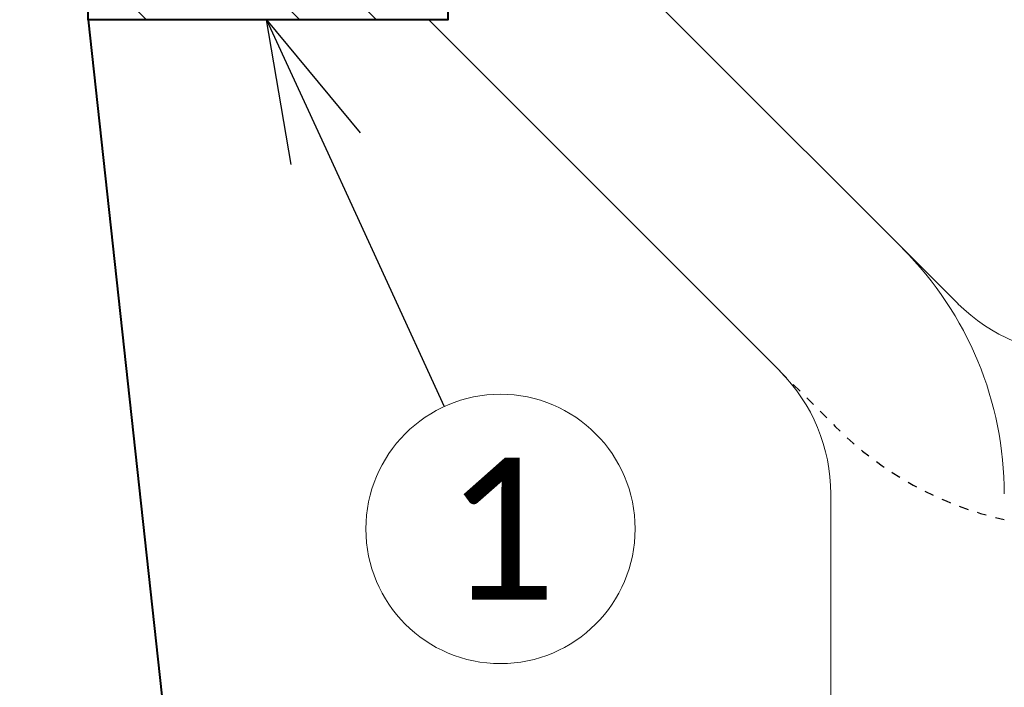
# Model space of a CAD drawing. Header units: metres. Extents: x -113 to 509, y -50 to 519.
# Tile 183 of 240: x -9.23 to 1.2, y 329.56 to 336.63. Entities that reach past the tile are written whole.
import ezdxf
from ezdxf import colors
from ezdxf.entities.mleader import LeaderData, LeaderLine
from ezdxf.enums import TextEntityAlignment as Align
from ezdxf.math import Vec2, Vec3

# ---------------------------------------------------------------- set-up
doc = ezdxf.new("R2010")
doc.units = ezdxf.units.M
doc.header["$MEASUREMENT"] = 0
doc.linetypes.add('Wisdot2', pattern=[0.125, 0.0625, -0.0625])
for name, color, linetype, lineweight in [('B_ANNO_DIM', 7, 'Continuous', 18), ('B_ANNO_SYMB', 7, 'Continuous', 18), ('B_ANNO_TEXT', 7, 'Continuous', 18), ('B_DETAIL', 7, 'Continuous', 18), ('B_DETAIL_HIDDEN', 7, 'Wisdot2', 25), ('B_DETAIL_OBJ', 7, 'Continuous', 40)]:
    doc.layers.add(name, color=color, linetype=linetype, lineweight=lineweight)
doc.styles.add('Annotative', font='calibri.ttf', dxfattribs={"height": 0.0625})
doc.styles.get("Standard").update_dxf_attribs({"font": 'calibri.ttf'})
doc.dimstyles.new('Annotative', dxfattribs={"dimscale": 0, "dimtxt": 0.0625, "dimasz": 0.0625, "dimexe": 0.03125, "dimexo": 0.03125, "dimgap": 0.03125, "dimtad": 1, "dimdec": 3, "dimzin": 3, "dimdsep": 46, "dimlunit": 4, "dimtxsty": 'Standard', "dimblk": 'OPEN30', "dimcen": 0.03125, "dimaunit": 1, "dimadec": 0, "dimazin": 3, "dimtfac": 0.75, "dimtdec": 3, "dimtofl": 0, "dimtmove": 0, "dimatfit": 3, "dimldrblk": 'OPEN30', "dimfxl": 1, "dimtfill": 1, "dimfrac": 1, "dimtolj": 1, "dimtzin": 0, "dimarcsym": 0})

# ---------------------------------------------------------------- blocks, each defined once
blk = doc.blocks.new('_Open30')
at = {"color": 0, "linetype": 'ByBlock', "lineweight": -2}
for p, q in [((-1, 0.2679), (0, 0)), ((0, 0), (-1, -0.2679)), ((0, 0), (-1, 0))]:
    blk.add_line(p, q, dxfattribs=at)
blk = doc.blocks.new('*D2606')
at = {"layer": 'B_ANNO_DIM', "color": 0, "lineweight": -2, "transparency": 16777216}
blk.add_arc((108.134, 72.179), 2.73, 346.8928, 58.1072, dxfattribs=at)
at = {"layer": 'Defpoints', "color": 0, "transparency": 16777216}
for p in [(108.134, 75.629), (110.064, 74.11), (108.147, 72.166), (108.134, 69.786), (113.535, 66.778)]:
    blk.add_point(p, dxfattribs=at)
at = {"layer": 'B_ANNO_DIM', "color": 0, "lineweight": -2, "transparency": 16777216, "xscale": 1.5, "yscale": 1.5, "zscale": 1.5}
for p, rotation in [((108.134, 74.909), 164.0536208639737), ((110.064, 70.249), 240.9463791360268)]:
    blk.add_blockref('_Open30', p, dxfattribs=dict(at, rotation=rotation))
at = {"layer": 'B_ANNO_DIM', "color": 0, "transparency": 16777216, "insert": (112.172, 73.499), "char_height": 1.5, "attachment_point": 5, "rotation": 288.0897, "bg_fill": 3, "box_fill_scale": 1.25, "bg_fill_color": 256, "bg_fill_true_color": 13158600, "bg_fill_transparency": 0}
blk.add_mtext('\\A1;135°', dxfattribs=at)
blk = doc.blocks.new('*U2432')
at = {"layer": 'B_DETAIL'}
h = blk.add_hatch(dxfattribs=at)
h.set_pattern_fill('ANSI32', color=256, scale=4.592338, angle=90)
h.set_pattern_definition([(135, (145.2344, 17.0793), (-1.217727, -1.217727), []), (135, (145.2344, 17.8911), (-1.217727, -1.217727), [])])
h.paths.add_polyline_path([(108.1335, 75.629), (104.3219, 75.629), (103.5978, 74.8986), (103.5978, 73.8062), (103.7742, 73.6235), (104.77, 73.624, -0.9017318), (106.0084, 73.9118), (106.7812, 71.6673, -1), (105.5726, 71.2512), (105.4413, 71.6326, 0.7141379), (104.3226, 71.2488), (104.3219, 69.7858), (108.1335, 69.7858)])
at = {"layer": 'B_ANNO_SYMB'}
blk.add_circle((108.6897, 64.3966), 1.4255, dxfattribs=at)
at = {"layer": 'B_DETAIL'}
for p, q in [((113.5349, 66.778), (108.1466, 72.1664)), ((111.6521, 66.0647), (107.931, 69.7858)), ((112.1878, 64.7666), (112.1878, 53.3776))]:
    blk.add_line(p, q, dxfattribs=at)
for centre, radius, start, end in [((110.3509, 64.7664), 3.6739, 0, 45), ((114.8332, 68.0792), 1.8369, 225, 270), ((110.3509, 64.7664), 1.8369, 0, 45)]:
    blk.add_arc(centre, radius, start, end, dxfattribs=at)
at = {"layer": 'B_DETAIL_HIDDEN', "ltscale": 0.5, "flags": 128}
blk.add_lwpolyline([(111.649, 66.0647), (112.2354, 65.4814, 0.1418235), (114.0248, 64.4954)], format="xyb", dxfattribs=at)
at = {"layer": 'B_DETAIL_OBJ'}
blk.add_line((104.3219, 69.7858), (105.4004, 59.9201), dxfattribs=at)
at = {"layer": 'B_DETAIL_OBJ', "flags": 128}
blk.add_lwpolyline([(108.1335, 75.629), (108.1335, 69.7858), (104.3219, 69.7858), (104.3226, 71.2488, -0.7136828), (105.4409, 71.6332)], format="xyb", dxfattribs=at)
at = {"layer": 'B_ANNO_TEXT', "insert": (108.6897, 64.3966), "char_height": 1.5, "width": 3.563823, "attachment_point": 5, "style": 'Annotative'}
blk.add_mtext('1', dxfattribs=at)
at = {"layer": 'B_ANNO_TEXT', "style": 'Annotative'}
blk.add_attdef('DIM2', text='', height=1.5, rotation=315.05602, dxfattribs=at).set_placement((311.4772, 219.6159), align=Align.MIDDLE_CENTER)
at = {"layer": 'B_ANNO_DIM'}
dim = blk.add_angular_dim_2l(base=(110.0638, 74.1098), line1=((108.1335, 75.629), (108.1335, 69.7858)), line2=((113.5349, 66.778), (108.1466, 72.1664)), dimstyle='Annotative', dxfattribs=at)
dim.commit()
dim.dimension.update_dxf_attribs({"geometry": '*D2606', "text_midpoint": (110.7284, 73.0271), "dimtype": 162})
ml = blk.add_multileader_mtext('Standard', dxfattribs=at)
ml.set_content('', color=256)
ml.set_leader_properties()
ml.set_arrow_properties(name='OPEN30')
ml.build(insert=Vec2(0, 0))
ml.multileader.update_dxf_attribs({"text_right_attachment_type": 3, "dogleg_length": 0.0625, "arrow_head_size": 1.5, "scale": 24})
ctx = ml.context
ctx.base_point, ctx.scale, ctx.char_height, ctx.arrow_head_size, ctx.landing_gap_size, ctx.plane_origin, ctx.plane_x_axis, ctx.plane_y_axis = Vec3(108.7208, 64.329), 24, 1.5, 1.5, 0.75, Vec3(106.0152, 70.2147), Vec3(-0.4176773, 0.9085954), Vec3(-0.9085954, -0.4176773)
ctx.right_attachment = 3
notes = []
notes.append((ctx, [(0, (1, 1, 0), (107.4678, 67.0548), (0.4176773, -0.9085954), 1.5, [(0, [(106.2124, 69.7858), (107.4678, 67.0548), (107.4678, 67.0548)], 0, [])])]))
ctx.mtext.insert, ctx.mtext.text_direction, ctx.mtext.rotation, ctx.mtext.flow_direction = Vec3(107.7261, 64.6972), Vec3(-0.4176773, 0.9085954), 2.0016838, 5
for ctx, leaders in notes:
    for number, flags, end, landing, length, lines in leaders:
        leader = LeaderData()
        leader.index, (leader.has_last_leader_line, leader.has_dogleg_vector, leader.attachment_direction) = number, flags
        leader.last_leader_point, leader.dogleg_vector, leader.dogleg_length = Vec3(end), Vec3(landing), length
        for number, points, colour, breaks in lines:
            line = LeaderLine()
            line.index, line.vertices, line.color, line.breaks = number, Vec3.list(points), colors.encode_raw_color(colour), breaks
            leader.lines.append(line)
        ctx.leaders.append(leader)

msp = doc.modelspace()

# ---------------------------------------------------------------- block references
msp.add_blockref('*U2432', (-112.829, 266.839))

doc.saveas('drawing.dxf')
